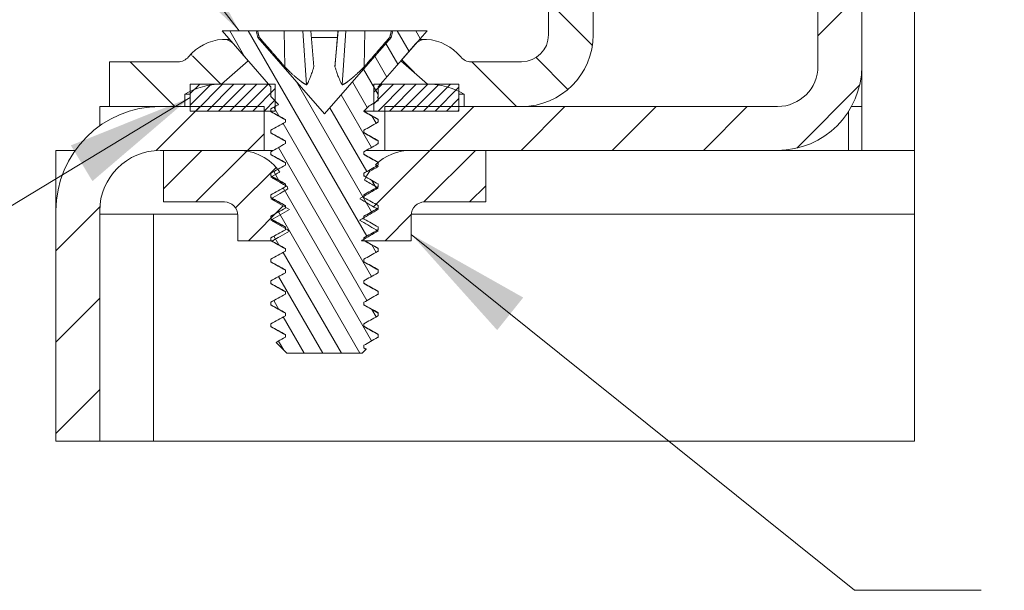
# Model space of a CAD drawing. Header units: inches. Extents: x 15 to 357, y 5 to 227.
# Tile 27 of 107: x 48 to 64, y 198 to 208. Entities that reach past the tile are written whole.
import ezdxf

# ---------------------------------------------------------------- set-up
doc = ezdxf.new("R2010")
doc.units = ezdxf.units.IN
doc.header["$LTSCALE"] = 22
doc.header["$MEASUREMENT"] = 0
doc.layers.get('0').update_dxf_attribs({"lineweight": 0})
for name, color, linetype, lineweight in [('Hatch (ANSI)', 7, 'Continuous', 5), ('Symbol (ANSI)', 7, 'Continuous', 5), ('Visible (ANSI)', 7, 'Continuous', 5), ('Visible Narrow (ANSI)', 7, 'Continuous', 5)]:
    doc.layers.add(name, color=color, linetype=linetype, lineweight=lineweight)
doc.styles.add('ROMANS', font='tahoma.ttf')
doc.dimstyles.new('Default (ANSI)$7', dxfattribs={"dimscale": 22, "dimtxt": 0.07, "dimasz": 0.098425, "dimexe": 0.125, "dimexo": 0.0625, "dimgap": 0.031496, "dimtad": 0, "dimtih": 1, "dimtoh": 1, "dimrnd": 1e-08, "dimzin": 0, "dimdsep": 46, "dimtxsty": 'ROMANS', "dimblk": 'Filled-1', "dimcen": 0.09, "dimdle": 0.393701, "dimclrd": 256, "dimclre": 256, "dimclrt": 256, "dimadec": 0, "dimazin": 0, "dimtfac": 0.928571, "dimtofl": 0, "dimtmove": 0, "dimatfit": 3, "dimfxl": 1, "dimtolj": 1, "dimtzin": 0, "dimlwd": -1, "dimlwe": -1, "dimarcsym": 0})

# ---------------------------------------------------------------- blocks, each defined once
blk = doc.blocks.new('Filled-1')
at = {"color": 0}
for p, q in [((0, 0), (-1, 0.1786)), ((-1, 0.1786), (-1, -0.1786)), ((-1, 0), (0, 0)), ((-1, -0.1786), (0, 0))]:
    blk.add_line(p, q, dxfattribs=at)
at = {"color": 0, "flags": 128}
blk.add_lwpolyline([(-1, -0.1786), (0, 0), (-1, 0.1786), (-1, -0.1786)], dxfattribs=at)
at = {"color": 0}
blk.add_solid([(-1, -0.1786), (0, 0), (-1, 0.1786), (-1, -0.1786)], dxfattribs=at)

msp = doc.modelspace()

# ---------------------------------------------------------------- hatches: boundary and pattern name
at = {"layer": 'Hatch (ANSI)'}
h = msp.add_hatch(dxfattribs=at)
h.set_pattern_fill('ANSI31', color=256, scale=8.8, style=0)
edge = h.paths.add_edge_path()
edge.add_ellipse((60.6284, 207.0268), major_axis=(0, -1.4355), ratio=1, start_angle=0, end_angle=90)
edge.add_line((62.0639, 207.0268), (62.0639, 211.7825))
edge.add_ellipse((60.6284, 211.7825), major_axis=(1.4355, 0), ratio=1, start_angle=0, end_angle=3.58117)
edge.add_ellipse((60.6284, 211.7825), major_axis=(1.4327, 0.0897), ratio=1, start_angle=0, end_angle=86.41883)
edge.add_line((60.6284, 213.218), (57.4806, 213.218))
edge.add_line((57.4806, 213.218), (57.4806, 212.6383))
edge.add_line((57.4806, 212.6383), (57.4806, 212.47))
edge.add_line((57.4806, 212.47), (57.6233, 212.47))
edge.add_line((57.6233, 212.47), (60.6284, 212.47))
edge.add_ellipse((60.6284, 211.7825), major_axis=(0, 0.6875), ratio=1, start_angle=270, end_angle=360, ccw=False)
edge.add_line((61.3159, 211.7825), (61.3159, 211.5137))
edge.add_line((61.3159, 211.5137), (61.3159, 207.0268))
edge.add_ellipse((60.6284, 207.0268), major_axis=(0.6875, 0), ratio=1, start_angle=270, end_angle=360, ccw=False)
edge.add_line((60.6284, 206.3393), (56.2596, 206.3393))
edge.add_line((56.2596, 206.3393), (55.2806, 206.3393))
edge.add_line((55.2806, 206.3393), (55.1889, 206.3393))
edge.add_line((55.1889, 206.3393), (53.9285, 206.3393))
edge.add_line((53.9285, 206.3393), (53.9285, 206.2623))
edge.add_line((53.9285, 206.2623), (53.9285, 205.5913))
edge.add_line((53.9285, 205.5913), (54.3763, 205.5913))
edge.add_line((54.3763, 205.5913), (55.6472, 205.5913))
edge.add_line((55.6472, 205.5913), (60.6284, 205.5913))
edge = h.paths.add_edge_path()
edge.add_line((49.0619, 200.6358), (48.3139, 200.6358))
edge.add_line((48.3139, 200.6358), (48.3139, 204.5601))
edge.add_ellipse((50.0931, 204.5601), major_axis=(0, 1.7792), ratio=1, start_angle=0, end_angle=90, ccw=False)
edge.add_line((50.0931, 206.3393), (50.5139, 206.3393))
edge.add_line((50.5139, 206.3393), (50.6056, 206.3393))
edge.add_line((50.6056, 206.3393), (51.866, 206.3393))
edge.add_line((51.866, 206.3393), (51.866, 206.2623))
edge.add_line((51.866, 206.2623), (51.866, 205.5913))
edge.add_line((51.866, 205.5913), (51.4181, 205.5913))
edge.add_line((51.4181, 205.5913), (50.1472, 205.5913))
edge.add_line((50.1472, 205.5913), (50.0931, 205.5913))
edge.add_ellipse((50.0931, 204.5601), major_axis=(-1.0312, 0), ratio=1, start_angle=270, end_angle=360)
edge.add_line((49.0619, 204.5601), (49.0619, 200.6358))
h = msp.add_hatch(dxfattribs=at)
h.set_pattern_fill('ANSI31', color=256, scale=6.6, angle=90.0002, style=0)
edge = h.paths.add_edge_path()
edge.add_ellipse((51.1384, 205.508), major_axis=(-0.6245, 1.0395), ratio=1, start_angle=355.06863, end_angle=360)
edge.add_line((50.5139, 206.5475), (50.5139, 206.3393))
edge.add_line((50.5139, 206.3393), (50.0931, 206.3393))
edge.add_line((50.0931, 206.3393), (49.2306, 206.3393))
edge.add_line((49.2306, 206.3393), (49.2306, 207.102))
edge.add_line((49.2306, 207.102), (50.3979, 207.102))
edge.add_ellipse((50.3979, 207.3311), major_axis=(0.1762, -0.1465), ratio=1, start_angle=309.74619, end_angle=360)
edge.add_ellipse((51.2157, 206.6511), major_axis=(-0.0608, 0.8322), ratio=1, start_angle=0, end_angle=46.07282, ccw=False)
edge.add_ellipse((51.1716, 207.2547), major_axis=(0.173, 0.1503), ratio=1, start_angle=0, end_angle=53.18099, ccw=False)
edge.add_line((51.3445, 207.4051), (51.5947, 207.1173))
edge.add_line((51.5947, 207.1173), (51.1384, 206.7206))
edge.add_ellipse((51.1384, 205.508), major_axis=(-0.5329, 1.0893), ratio=1, start_angle=333.93333, end_angle=360)
edge = h.paths.add_edge_path()
edge.add_line((57.4806, 210.2351), (56.7179, 210.2351))
edge.add_line((56.7179, 210.2351), (56.7179, 207.5603))
edge.add_ellipse((56.2596, 207.5603), major_axis=(0.4583, 0), ratio=1, start_angle=270, end_angle=360, ccw=False)
edge.add_line((56.2596, 207.102), (55.3965, 207.102))
edge.add_ellipse((55.3965, 207.3311), major_axis=(0, -0.2292), ratio=1, start_angle=309.74619, end_angle=360, ccw=False)
edge.add_ellipse((54.5787, 206.6511), major_axis=(0.6416, 0.5335), ratio=1, start_angle=0, end_angle=46.07282)
edge.add_ellipse((54.6229, 207.2547), major_axis=(0.0167, 0.2286), ratio=1, start_angle=0, end_angle=53.18099)
edge.add_line((54.4499, 207.4051), (54.1997, 207.1173))
edge.add_line((54.1997, 207.1173), (54.656, 206.7206))
edge.add_ellipse((54.656, 205.508), major_axis=(0, 1.2126), ratio=1, start_angle=333.93333, end_angle=360, ccw=False)
edge.add_ellipse((54.656, 205.508), major_axis=(0.5329, 1.0893), ratio=1, start_angle=355.06863, end_angle=360, ccw=False)
edge.add_line((55.2806, 206.5475), (55.2806, 206.3393))
edge.add_line((55.2806, 206.3393), (56.2596, 206.3393))
edge.add_ellipse((56.2596, 207.5603), major_axis=(0, -1.221), ratio=1, start_angle=0, end_angle=90)
edge.add_line((57.4806, 207.5603), (57.4806, 210.2351))
h = msp.add_hatch(dxfattribs=at)
h.set_pattern_fill('ANSI31', color=256, scale=2.2, angle=75.0002, style=0)
h.paths.add_polyline_path([(51.9806, 202.6349), (51.9806, 202.5891), (52.2286, 202.4516), (52.2286, 202.4058), (52.0691, 202.3174), (52.2556, 202.1309), (53.5389, 202.1309), (53.6074, 202.1994), (53.5658, 202.2224), (53.5658, 202.2683), (53.8135, 202.4056), (53.8139, 202.4059), (53.8139, 202.4516), (53.5658, 202.5891), (53.5658, 202.6349), (53.8139, 202.7724), (53.8139, 202.8183), (53.5658, 202.9558), (53.5658, 203.0016), (53.8139, 203.1391), (53.8139, 203.1849), (53.5658, 203.3224), (53.5658, 203.3683), (53.8139, 203.5058), (53.8139, 203.5516), (53.5658, 203.6891), (53.5658, 203.7349), (53.8139, 203.8724), (53.8139, 203.9183), (53.5739, 204.0513), (53.5658, 204.0558), (53.5658, 204.0731), (53.5658, 204.1016), (53.7937, 204.2279), (53.8139, 204.2391), (53.8139, 204.2849), (53.5658, 204.4224), (53.5658, 204.4398), (53.5658, 204.4683), (53.7937, 204.5946), (53.8139, 204.6058), (53.8139, 204.6516), (53.5658, 204.7891), (53.5658, 204.8064), (53.5658, 204.8349), (53.7937, 204.9613), (53.8139, 204.9724), (53.8139, 205.0183), (53.6046, 205.1343), (53.5658, 205.1558), (53.5658, 205.2016), (53.7937, 205.3279), (53.8139, 205.3391), (53.8139, 205.3849), (53.8116, 205.3862), (53.5658, 205.5224), (53.5658, 205.5683), (53.8139, 205.7058), (53.8139, 205.7516), (53.5658, 205.8891), (53.5658, 205.9349), (53.8139, 206.0724), (53.8139, 206.1183), (53.5658, 206.2558), (53.5658, 206.2609), (53.6572, 206.3522), (53.7406, 206.3985), (53.8139, 206.4391), (53.8139, 206.4849), (53.7984, 206.4935), (53.8139, 206.5089), (53.8139, 206.6734), (53.8549, 206.7206), (54.1997, 207.1173), (54.4499, 207.4051), (54.6462, 207.6309), (54.0632, 207.6309), (54.0329, 207.5178), (52.8972, 206.2114), (51.7615, 207.5178), (51.7312, 207.6309), (51.1482, 207.6309), (51.3445, 207.4051), (51.5947, 207.1173), (51.9395, 206.7206), (51.9806, 206.6734), (51.9806, 206.5089), (52.0539, 206.4356), (52.114, 206.3755), (52.0539, 206.3422), (51.9806, 206.3016), (51.9806, 206.2623), (51.9806, 206.2558), (52.2286, 206.1183), (52.2286, 206.0724), (51.9806, 205.9349), (51.9806, 205.8891), (52.2286, 205.7516), (52.2286, 205.7058), (51.9806, 205.5683), (51.9806, 205.5224), (52.2286, 205.3849), (52.2286, 205.3391), (52.0999, 205.2677), (51.9806, 205.2016), (51.9806, 205.1558), (52.0007, 205.1446), (52.2286, 205.0183), (52.2286, 204.9898), (52.2286, 204.9724), (51.9806, 204.8349), (51.9806, 204.7891), (52.0007, 204.7779), (52.2286, 204.6516), (52.2286, 204.6231), (52.2286, 204.6058), (51.9806, 204.4683), (51.9806, 204.4224), (52.0007, 204.4113), (52.2286, 204.2849), (52.2286, 204.2564), (52.2286, 204.2391), (51.9806, 204.1016), (51.9806, 204.0558), (51.9886, 204.0513), (52.2286, 203.9183), (52.2286, 203.8724), (51.9806, 203.7349), (51.9806, 203.6891), (52.2286, 203.5516), (52.2286, 203.5058), (51.9806, 203.3683), (51.9806, 203.3224), (52.2286, 203.1849), (52.2286, 203.1391), (51.9806, 203.0016), (51.9806, 202.9558), (52.2286, 202.8183), (52.2286, 202.7724)])
h = msp.add_hatch(dxfattribs=at)
h.set_pattern_fill('ANSI31', color=256, scale=1.1, style=0)
h.paths.add_polyline_path([(52.0539, 206.2623), (52.0539, 206.3422), (52.0539, 206.4356), (52.0539, 206.7206), (51.9395, 206.7206), (51.1384, 206.7206), (50.6056, 206.7206), (50.6056, 206.5973), (50.6056, 206.3393), (50.6056, 206.2623), (51.866, 206.2623), (51.9806, 206.2623)])
h.paths.add_polyline_path([(53.7406, 206.7206), (53.7406, 206.3985), (53.7406, 206.2623), (53.9285, 206.2623), (55.1889, 206.2623), (55.1889, 206.3393), (55.1889, 206.5973), (55.1889, 206.7206), (54.656, 206.7206), (53.8549, 206.7206)])
h = msp.add_hatch(dxfattribs=at)
h.set_pattern_fill('ANSI31', color=256, scale=4.4, style=0)
edge = h.paths.add_edge_path()
edge.add_line((53.7652, 205.3444), (53.7937, 205.3279))
edge.add_line((53.7937, 205.3279), (53.8139, 205.3163))
edge.add_line((53.8139, 205.3163), (53.6662, 205.2311))
edge.add_ellipse((54.3763, 204.7113), major_axis=(-0.7101, 0.5198), ratio=1, start_angle=0, end_angle=7.47568)
edge.add_ellipse((54.3763, 204.7113), major_axis=(-0.7717, 0.4229), ratio=1, start_angle=0, end_angle=3.60358)
edge.add_line((53.5796, 205.0849), (53.7937, 204.9613))
edge.add_line((53.7937, 204.9613), (53.8139, 204.9496))
edge.add_line((53.8139, 204.9496), (53.5658, 204.8064))
edge.add_line((53.5658, 204.8064), (53.4981, 204.7673))
edge.add_ellipse((54.3763, 204.7113), major_axis=(-0.8782, 0.056), ratio=1, start_angle=0, end_angle=0.12981)
edge.add_line((53.498, 204.7653), (53.7937, 204.5946))
edge.add_line((53.7937, 204.5946), (53.8139, 204.583))
edge.add_line((53.8139, 204.583), (53.5658, 204.4398))
edge.add_line((53.5658, 204.4398), (53.4963, 204.3996))
edge.add_line((53.4963, 204.3996), (53.7937, 204.2279))
edge.add_line((53.7937, 204.2279), (53.8139, 204.2163))
edge.add_line((53.8139, 204.2163), (53.5658, 204.0731))
edge.add_line((53.5658, 204.0731), (53.5281, 204.0513))
edge.add_line((53.5281, 204.0513), (53.5739, 204.0513))
edge.add_line((53.5739, 204.0513), (54.3763, 204.0513))
edge.add_line((54.3763, 204.0513), (54.3763, 204.4821))
edge.add_ellipse((54.6055, 204.4821), major_axis=(-0.2292, 0), ratio=1, start_angle=270, end_angle=360, ccw=False)
edge.add_line((54.6055, 204.7113), (55.6472, 204.7113))
edge.add_line((55.6472, 204.7113), (55.6472, 205.5913))
edge.add_line((55.6472, 205.5913), (54.3763, 205.5913))
edge.add_ellipse((54.3763, 204.7113), major_axis=(0, 0.88), ratio=1, start_angle=0, end_angle=39.92189)
edge.add_ellipse((54.3763, 204.7113), major_axis=(-0.5647, 0.6749), ratio=1, start_angle=0, end_angle=4.06755)
edge = h.paths.add_edge_path()
edge.add_line((51.9806, 205.133), (52.0007, 205.1446))
edge.add_line((52.0007, 205.1446), (52.1348, 205.222))
edge.add_ellipse((51.4181, 204.7113), major_axis=(0.7167, 0.5107), ratio=1, start_angle=0, end_angle=3.74607)
edge.add_ellipse((51.4181, 204.7113), major_axis=(0.6818, 0.5564), ratio=1, start_angle=0, end_angle=50.78003)
edge.add_line((51.4181, 205.5913), (50.1472, 205.5913))
edge.add_line((50.1472, 205.5913), (50.1472, 204.7113))
edge.add_line((50.1472, 204.7113), (51.1889, 204.7113))
edge.add_ellipse((51.1889, 204.4821), major_axis=(0, 0.2292), ratio=1, start_angle=270, end_angle=360, ccw=False)
edge.add_line((51.4181, 204.4821), (51.4181, 204.0513))
edge.add_line((51.4181, 204.0513), (51.9886, 204.0513))
edge.add_line((51.9886, 204.0513), (52.0123, 204.0513))
edge.add_line((52.0123, 204.0513), (52.2981, 204.2163))
edge.add_line((52.2981, 204.2163), (52.2286, 204.2564))
edge.add_line((52.2286, 204.2564), (51.9806, 204.3996))
edge.add_line((51.9806, 204.3996), (52.0007, 204.4113))
edge.add_line((52.0007, 204.4113), (52.2981, 204.583))
edge.add_line((52.2981, 204.583), (52.2286, 204.6231))
edge.add_line((52.2286, 204.6231), (51.9806, 204.7663))
edge.add_line((51.9806, 204.7663), (52.0007, 204.7779))
edge.add_line((52.0007, 204.7779), (52.2697, 204.9332))
edge.add_ellipse((51.4181, 204.7113), major_axis=(0.8516, 0.2219), ratio=1, start_angle=0, end_angle=2.66286)
edge.add_line((52.2584, 204.9725), (52.2286, 204.9898))
edge.add_line((52.2286, 204.9898), (51.9806, 205.133))

# ---------------------------------------------------------------- linework, layer by layer
at = {"layer": 'Visible (ANSI)'}
for p, q in [((61.3159, 211.7825), (61.3159, 207.0268)), ((62.0639, 207.0268), (62.0639, 211.7825)), ((56.7179, 210.2351), (56.7179, 207.5603)), ((57.4806, 207.5603), (57.4806, 210.2351)), ((51.7312, 207.6309), (51.1482, 207.6309)), ((51.1482, 207.6309), (51.9806, 206.6734)), ((51.276, 207.4839), (51.1716, 207.4839)), ((51.7615, 207.5178), (51.7312, 207.6309)), ((51.7541, 207.6309), (51.7312, 207.6309)), ((52.2087, 207.6309), (51.7541, 207.6309)), ((52.8972, 206.2114), (51.7615, 207.5178)), ((51.7615, 207.5178), (51.783, 207.5178)), ((52.5297, 207.6309), (52.2087, 207.6309)), ((52.2195, 207.0172), (52.2087, 207.6309)), ((52.6619, 207.6309), (52.5297, 207.6309)), ((52.5918, 206.7067), (52.5297, 207.6309)), ((53.1269, 207.6309), (52.6619, 207.6309)), ((52.7156, 207.0172), (52.6619, 207.6309)), ((52.6718, 207.5178), (53.1171, 207.5178)), ((54.0329, 207.5178), (52.8972, 206.2114)), ((53.0747, 207.0172), (53.1283, 207.6309)), ((53.1283, 207.6309), (53.1269, 207.6309)), ((53.2625, 207.6309), (53.1283, 207.6309)), ((53.2008, 206.7067), (53.2625, 207.6309)), ((53.5843, 207.6309), (53.2625, 207.6309)), ((53.5738, 207.0172), (53.5843, 207.6309)), ((54.0389, 207.6309), (53.5843, 207.6309)), ((53.8139, 206.6734), (54.6462, 207.6309)), ((54.0101, 207.5178), (54.0329, 207.5178)), ((54.0632, 207.6309), (54.0329, 207.5178)), ((54.0632, 207.6309), (54.0389, 207.6309)), ((54.6462, 207.6309), (54.0632, 207.6309)), ((54.6229, 207.4839), (54.5184, 207.4839)), ((51.5947, 207.1173), (51.3445, 207.4051)), ((54.4499, 207.4051), (54.1997, 207.1173)), ((50.3979, 207.102), (49.2306, 207.102)), ((49.2306, 207.102), (49.2306, 206.3393)), ((51.1384, 206.7206), (51.5947, 207.1173)), ((54.1997, 207.1173), (54.656, 206.7206)), ((56.2596, 207.102), (55.3965, 207.102)), ((62.0639, 207.0268), (62.0639, 205.5913)), ((52.0539, 206.7206), (50.6056, 206.7206)), ((50.6056, 206.7206), (50.6056, 206.2623)), ((51.9806, 206.6734), (51.9806, 206.5089)), ((52.0539, 206.2623), (52.0539, 206.7206)), ((53.7406, 206.7206), (53.7406, 206.2623)), ((55.1889, 206.7206), (53.7406, 206.7206)), ((53.8139, 206.5089), (53.8139, 206.6734)), ((55.1889, 206.2623), (55.1889, 206.7206)), ((50.5139, 206.3393), (50.5139, 206.5475)), ((50.6056, 206.5475), (50.5139, 206.5475)), ((51.9806, 206.5089), (52.114, 206.3755)), ((53.7984, 206.4935), (53.8139, 206.5089)), ((53.8139, 206.4391), (53.8139, 206.4849)), ((55.2806, 206.5475), (55.1889, 206.5475)), ((55.2806, 206.5475), (55.2806, 206.3393)), ((49.0619, 206.3393), (49.2306, 206.3393)), ((49.0619, 206.3393), (49.0619, 206.01)), ((49.2306, 206.3393), (50.5139, 206.3393)), ((51.866, 206.3393), (50.0931, 206.3393)), ((51.866, 205.5913), (51.866, 206.3393)), ((53.5658, 206.2609), (53.6572, 206.3522)), ((60.6284, 206.3393), (53.9285, 206.3393)), ((53.9285, 206.3393), (53.9285, 205.5913)), ((55.2806, 206.3393), (56.2596, 206.3393)), ((61.8885, 206.3393), (62.0639, 206.3393)), ((50.6056, 206.2623), (52.0539, 206.2623)), ((51.9806, 206.3016), (51.9806, 206.2558)), ((53.5658, 206.2558), (53.5658, 206.2609)), ((53.7406, 206.2623), (53.5673, 206.2623)), ((53.7406, 206.2623), (55.1889, 206.2623)), ((61.8347, 206.2487), (61.8347, 205.5913)), ((52.2286, 206.1183), (52.2286, 206.0724)), ((53.8139, 206.0724), (53.8139, 206.1183)), ((51.9806, 205.9349), (51.9806, 205.8891)), ((53.5658, 205.8891), (53.5658, 205.9349)), ((52.2286, 205.7516), (52.2286, 205.7058)), ((53.8139, 205.7058), (53.8139, 205.7516)), ((48.3139, 204.5601), (48.3139, 205.5913)), ((48.3139, 205.5913), (48.6432, 205.5913)), ((50.0931, 205.5913), (51.866, 205.5913)), ((51.4181, 205.5913), (50.1472, 205.5913)), ((50.1472, 205.5913), (50.1472, 204.7113)), ((52.0221, 205.5913), (51.866, 205.5913)), ((51.9806, 205.5683), (51.9806, 205.5224)), ((53.5658, 205.5224), (53.5658, 205.5683)), ((53.9285, 205.5913), (53.6074, 205.5913)), ((53.9285, 205.5913), (60.6284, 205.5913)), ((55.6472, 205.5913), (54.3763, 205.5913)), ((55.6472, 204.7113), (55.6472, 205.5913)), ((60.6284, 205.5913), (61.8347, 205.5913)), ((62.0639, 205.5913), (61.8347, 205.5913)), ((62.9659, 205.5913), (62.0639, 205.5913)), ((52.2286, 205.3849), (52.2286, 205.3391)), ((53.8139, 205.3391), (53.8139, 205.3849)), ((51.9806, 205.2016), (51.9806, 205.1558)), ((53.5658, 205.1558), (53.5658, 205.2016)), ((52.2286, 205.0183), (52.2286, 204.9724)), ((53.8139, 204.9724), (53.8139, 205.0183)), ((51.9806, 204.8349), (51.9806, 204.7891)), ((53.5658, 204.7891), (53.5658, 204.8349)), ((50.1472, 204.7113), (51.1889, 204.7113)), ((52.2286, 204.6516), (52.2286, 204.6058)), ((53.8139, 204.6058), (53.8139, 204.6516)), ((54.6055, 204.7113), (55.6472, 204.7113)), ((48.3139, 204.5601), (48.3139, 200.6358)), ((49.0619, 200.6358), (49.0619, 204.5601)), ((49.9786, 204.506), (49.0619, 204.506)), ((49.9786, 204.506), (49.9786, 200.6358)), ((50.2077, 204.506), (49.9786, 204.506)), ((50.2077, 204.506), (51.4169, 204.506)), ((51.4181, 204.4821), (51.4181, 204.0513)), ((51.9806, 204.4683), (51.9806, 204.4224)), ((53.5658, 204.4224), (53.5658, 204.4683)), ((54.3763, 204.0513), (54.3763, 204.4821)), ((54.3776, 204.506), (62.9659, 204.506)), ((52.2286, 204.2849), (52.2286, 204.2391)), ((53.8139, 204.2391), (53.8139, 204.2849)), ((51.4181, 204.0513), (52.0123, 204.0513)), ((51.9806, 204.1016), (51.9806, 204.0558)), ((53.5281, 204.0513), (54.3763, 204.0513)), ((53.5658, 204.0558), (53.5658, 204.1016)), ((52.2286, 203.9183), (52.2286, 203.8724)), ((53.8139, 203.8724), (53.8139, 203.9183)), ((51.9806, 203.7349), (51.9806, 203.6891)), ((53.5658, 203.6891), (53.5658, 203.7349)), ((52.2286, 203.5516), (52.2286, 203.5058)), ((53.8139, 203.5058), (53.8139, 203.5516)), ((51.9806, 203.3683), (51.9806, 203.3224)), ((53.5658, 203.3224), (53.5658, 203.3683)), ((52.2286, 203.1849), (52.2286, 203.1391)), ((53.8139, 203.1391), (53.8139, 203.1849)), ((51.9806, 203.0016), (51.9806, 202.9558)), ((53.5658, 202.9558), (53.5658, 203.0016)), ((52.2286, 202.8183), (52.2286, 202.7724)), ((53.8139, 202.7724), (53.8139, 202.8183)), ((51.9806, 202.6349), (51.9806, 202.5891)), ((53.5658, 202.5891), (53.5658, 202.6349)), ((52.2286, 202.4516), (52.2286, 202.4058)), ((53.8139, 202.4059), (53.8139, 202.4516)), ((52.0691, 202.3174), (52.2556, 202.1309)), ((53.8135, 202.4056), (53.8139, 202.4059)), ((52.2556, 202.1309), (53.5389, 202.1309)), ((53.5389, 202.1309), (53.6074, 202.1994)), ((53.5658, 202.2224), (53.5658, 202.2683))]:
    msp.add_line(p, q, dxfattribs=at)
for centre, radius, start, end in [((51.1716, 207.2547), 0.2292, 41, 94.18099), ((54.6229, 207.2547), 0.2292, 85.81901, 139), ((56.2596, 207.5603), 0.4583, 270, 0), ((56.2596, 207.5603), 1.221, 270, 0), ((51.2157, 206.6511), 0.8345, 94.18099, 140.25381), ((54.5787, 206.6511), 0.8345, 39.74619, 85.81901), ((50.3979, 207.3311), 0.2292, 270, 320.25381), ((55.3965, 207.3311), 0.2292, 219.74619, 270), ((60.6284, 207.0268), 1.4355, 270, 0), ((60.6284, 207.0268), 0.6875, 270, 0), ((51.1384, 205.508), 1.2126, 90, 120.99804), ((54.656, 205.508), 1.2126, 59.00196, 90), ((50.0931, 204.5601), 1.7792, 90, 180), ((50.0931, 204.5601), 1.0312, 90, 180), ((51.4181, 204.7113), 0.88, 35.47391, 90), ((54.3763, 204.7113), 0.88, 90, 133.98945), ((54.3763, 204.7113), 0.88, 143.79846, 154.87772), ((51.4181, 204.7113), 0.88, 14.60622, 17.26908), ((51.1889, 204.4821), 0.2292, 0, 90), ((54.3763, 204.7113), 0.88, 176.34942, 176.47923), ((54.6055, 204.4821), 0.2292, 90, 180)]:
    msp.add_arc(centre, radius, start, end, dxfattribs=at)
for points, weights in [([(51.783, 207.5178), (51.7687, 207.5737), (51.7541, 207.6309)], [1.0043346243, 1.00398196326, 1.00346762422]), ([(51.783, 207.5178), (52.0536, 207.2065), (52.2195, 207.0172)], [1.28288908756, 1.64296525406, 1.9811010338]), ([(53.1171, 207.5178), (53.0907, 207.2065), (53.0747, 207.0172)], [1.28288908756, 1.64296525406, 1.9811010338]), ([(53.1171, 207.5178), (53.122, 207.5737), (53.1269, 207.6309)], [1.0043346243, 1.00398196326, 1.00346762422]), ([(53.5738, 207.0172), (53.7396, 207.2065), (54.0101, 207.5178)], [1.9811010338, 1.64296525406, 1.28288908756]), ([(54.0101, 207.5178), (54.0243, 207.5737), (54.0389, 207.6309)], [1.00433462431, 1.00398196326, 1.00346762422]), ([(52.2195, 207.0172), (52.4546, 206.7776), (52.5918, 206.7067)], [1.76712838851, 2.21920621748, 2.40094341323]), ([(52.5918, 206.7067), (52.6416, 206.7776), (52.7156, 207.0172)], [2.40094341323, 2.21920621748, 1.76712838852]), ([(53.0747, 207.0172), (53.1502, 206.7776), (53.2008, 206.7067)], [1.76712838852, 2.21920621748, 2.40094341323]), ([(53.2008, 206.7067), (53.3382, 206.7776), (53.5738, 207.0172)], [2.40094341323, 2.21920621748, 1.76712838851])]:
    msp.add_rational_spline(points, weights, degree=2, dxfattribs=at)
for points in [[(53.8139, 206.4849), (53.8087, 206.4878), (53.8036, 206.4906), (53.7984, 206.4935)], [(51.987, 206.2494), (51.9828, 206.2516), (51.9806, 206.2537), (51.9806, 206.2558)], [(52.2286, 206.1139), (52.1479, 206.1592), (52.0672, 206.2043), (51.9864, 206.2494)], [(53.5658, 206.2601), (53.6465, 206.2148), (53.7273, 206.1697), (53.8081, 206.1246)], [(51.987, 205.8827), (51.9828, 205.8849), (51.9806, 205.887), (51.9806, 205.8891)], [(52.2286, 205.7473), (52.1479, 205.7925), (52.0672, 205.8376), (51.9864, 205.8827)], [(53.5658, 205.8934), (53.6465, 205.8482), (53.7273, 205.803), (53.8081, 205.758)], [(51.987, 205.516), (51.9828, 205.5182), (51.9806, 205.5204), (51.9806, 205.5224)], [(52.2286, 205.3806), (52.1479, 205.4259), (52.0672, 205.471), (51.9864, 205.516)], [(53.5658, 205.5267), (53.6465, 205.4815), (53.7273, 205.4364), (53.8081, 205.3913)], [(53.8139, 205.3163), (53.7647, 205.2879), (53.7155, 205.2595), (53.6662, 205.2311)], [(53.8123, 205.3881), (53.8112, 205.3891), (53.8096, 205.3902), (53.8075, 205.3913)], [(51.9806, 205.133), (52.032, 205.1626), (52.0834, 205.1923), (52.1348, 205.222)], [(52.2286, 205.0139), (52.1547, 205.0554), (52.0808, 205.0967), (52.0069, 205.138)], [(53.5658, 205.1601), (53.5774, 205.1536), (53.589, 205.1471), (53.6006, 205.1406)], [(53.6662, 205.2311), (53.6721, 205.2391), (53.671, 205.2472), (53.6631, 205.2555)], [(52.0041, 205.12), (52.0177, 205.1162), (52.0372, 205.1124), (52.0618, 205.1086)], [(52.0041, 204.7534), (52.0177, 204.7496), (52.0372, 204.7457), (52.0618, 204.7419)], [(52.2286, 204.6473), (52.1547, 204.6887), (52.0808, 204.73), (52.0069, 204.7713)], [(52.0041, 204.3867), (52.0177, 204.3829), (52.0372, 204.3791), (52.0618, 204.3752)], [(52.2286, 204.2806), (52.1547, 204.322), (52.0808, 204.3634), (52.0069, 204.4046)], [(51.987, 204.0494), (51.9858, 204.05), (51.9847, 204.0507), (51.9838, 204.0513)], [(52.2286, 203.9139), (52.1479, 203.9592), (52.0672, 204.0043), (51.9864, 204.0494)], [(53.5815, 204.0513), (53.657, 204.009), (53.7325, 203.9668), (53.8081, 203.9246)], [(51.987, 203.6827), (51.9828, 203.6849), (51.9806, 203.687), (51.9806, 203.6891)], [(52.2286, 203.5473), (52.1479, 203.5925), (52.0672, 203.6376), (51.9864, 203.6827)], [(53.5658, 203.6934), (53.6465, 203.6482), (53.7273, 203.603), (53.8081, 203.558)], [(51.987, 203.316), (51.9828, 203.3182), (51.9806, 203.3204), (51.9806, 203.3224)], [(52.2286, 203.1806), (52.1479, 203.2259), (52.0672, 203.271), (51.9864, 203.316)], [(53.5658, 203.3267), (53.6465, 203.2815), (53.7273, 203.2364), (53.8081, 203.1913)], [(51.987, 202.9494), (51.9828, 202.9516), (51.9806, 202.9537), (51.9806, 202.9558)], [(52.2286, 202.8139), (52.1479, 202.8592), (52.0672, 202.9043), (51.9864, 202.9494)], [(53.5658, 202.9601), (53.6465, 202.9148), (53.7273, 202.8697), (53.8081, 202.8246)], [(51.987, 202.5827), (51.9828, 202.5849), (51.9806, 202.587), (51.9806, 202.5891)], [(52.2286, 202.4473), (52.1479, 202.4925), (52.0672, 202.5376), (51.9864, 202.5827)], [(53.5658, 202.5934), (53.6465, 202.5482), (53.7273, 202.503), (53.8081, 202.458)], [(53.5658, 202.2267), (53.5789, 202.2194), (53.592, 202.2121), (53.6051, 202.2047)], [(53.6051, 202.2047), (53.6083, 202.203), (53.6091, 202.2012), (53.6074, 202.1994)]]:
    msp.add_open_spline(points, degree=3, dxfattribs=at)
for points, knots in [([(52.114, 206.3755), (52.1108, 206.3738), (52.1077, 206.3721), (52.0632, 206.3474), (52.0219, 206.3245), (51.9806, 206.3016)], [-0.05282635, -0.05282635, -0.05282635, -0.05282635, -0.049118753, -0.049118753, 0, 0, 0, 0]), ([(53.6572, 206.3522), (53.6645, 206.3563), (53.6718, 206.3603), (53.7204, 206.3873), (53.7618, 206.4102), (53.8067, 206.4351), (53.8103, 206.4371), (53.8139, 206.4391)], [-0.062053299, -0.062053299, -0.062053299, -0.062053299, -0.053391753, -0.053391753, -0.004274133, -0.004274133, -0.000000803, -0.000000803, -0.000000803, -0.000000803]), ([(51.9806, 206.2558), (52.0219, 206.2329), (52.0632, 206.2099), (52.1459, 206.1641), (52.1873, 206.1412), (52.2286, 206.1183)], [-0.098234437, -0.098234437, -0.098234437, -0.098234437, -0.04911762, -0.04911762, 0, 0, 0, 0]), ([(53.8139, 206.1183), (53.7759, 206.1393), (53.738, 206.1604), (53.6586, 206.2043), (53.6173, 206.2272), (53.5726, 206.252), (53.5692, 206.2539), (53.5658, 206.2558)], [-0.098237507, -0.098237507, -0.098237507, -0.098237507, -0.053131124, -0.053131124, -0.004012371, -0.004012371, -0.00000307, -0.00000307, -0.00000307, -0.00000307]), ([(52.2286, 206.0724), (52.1873, 206.0495), (52.1459, 206.0266), (52.0632, 205.9808), (52.0219, 205.9579), (51.9806, 205.9349)], [-0.098234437, -0.098234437, -0.098234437, -0.098234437, -0.049118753, -0.049118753, 0, 0, 0, 0]), ([(53.5658, 205.9349), (53.6036, 205.9559), (53.6413, 205.9768), (53.7204, 206.0206), (53.7618, 206.0435), (53.8067, 206.0684), (53.8103, 206.0704), (53.8139, 206.0724)], [-0.09823524, -0.09823524, -0.09823524, -0.09823524, -0.053391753, -0.053391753, -0.004274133, -0.004274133, -0.000000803, -0.000000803, -0.000000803, -0.000000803]), ([(53.8139, 206.1183), (53.8139, 206.1183), (53.8139, 206.1184), (53.8139, 206.1184), (53.8138, 206.1204), (53.8116, 206.1225), (53.8075, 206.1246)], [0.8333000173, 0.8333000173, 0.8333000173, 0.8333000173, 0.8333333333, 0.8333333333, 0.8333333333, 0.8345152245, 0.8345152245, 0.8345152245, 0.8345152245]), ([(51.9806, 205.8891), (52.0219, 205.8662), (52.0632, 205.8433), (52.1459, 205.7974), (52.1873, 205.7745), (52.2286, 205.7516)], [-0.098234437, -0.098234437, -0.098234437, -0.098234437, -0.04911762, -0.04911762, 0, 0, 0, 0]), ([(53.8139, 205.7516), (53.7759, 205.7726), (53.738, 205.7937), (53.6586, 205.8377), (53.6173, 205.8606), (53.5726, 205.8854), (53.5692, 205.8872), (53.5658, 205.8891)], [-0.098237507, -0.098237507, -0.098237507, -0.098237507, -0.053131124, -0.053131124, -0.004012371, -0.004012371, -0.00000307, -0.00000307, -0.00000307, -0.00000307]), ([(52.2286, 205.7058), (52.1873, 205.6829), (52.1459, 205.6599), (52.0632, 205.6141), (52.0219, 205.5912), (51.9806, 205.5683)], [-0.098234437, -0.098234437, -0.098234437, -0.098234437, -0.049118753, -0.049118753, 0, 0, 0, 0]), ([(53.5658, 205.5683), (53.6036, 205.5892), (53.6413, 205.6101), (53.7204, 205.654), (53.7618, 205.6769), (53.8067, 205.7018), (53.8103, 205.7038), (53.8139, 205.7058)], [-0.09823524, -0.09823524, -0.09823524, -0.09823524, -0.053391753, -0.053391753, -0.004274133, -0.004274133, -0.000000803, -0.000000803, -0.000000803, -0.000000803]), ([(53.8139, 205.7516), (53.8139, 205.7517), (53.8139, 205.7517), (53.8139, 205.7518), (53.8138, 205.7538), (53.8116, 205.7558), (53.8075, 205.758)], [0.7666333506, 0.7666333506, 0.7666333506, 0.7666333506, 0.7666666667, 0.7666666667, 0.7666666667, 0.7678485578, 0.7678485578, 0.7678485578, 0.7678485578]), ([(51.9806, 205.5224), (52.0219, 205.4995), (52.0632, 205.4766), (52.1459, 205.4308), (52.1873, 205.4079), (52.2286, 205.3849)], [-0.098234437, -0.098234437, -0.098234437, -0.098234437, -0.04911762, -0.04911762, 0, 0, 0, 0]), ([(53.8139, 205.3849), (53.7759, 205.406), (53.738, 205.427), (53.6586, 205.471), (53.6173, 205.4939), (53.5726, 205.5187), (53.5692, 205.5206), (53.5658, 205.5224)], [-0.098237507, -0.098237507, -0.098237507, -0.098237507, -0.053131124, -0.053131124, -0.004012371, -0.004012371, -0.00000307, -0.00000307, -0.00000307, -0.00000307]), ([(52.2286, 205.3391), (52.1873, 205.3162), (52.1459, 205.2933), (52.0632, 205.2474), (52.0219, 205.2245), (51.9806, 205.2016)], [-0.098234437, -0.098234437, -0.098234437, -0.098234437, -0.049118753, -0.049118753, 0, 0, 0, 0]), ([(53.5658, 205.2016), (53.6036, 205.2225), (53.6413, 205.2434), (53.7204, 205.2873), (53.7618, 205.3102), (53.8067, 205.3351), (53.8103, 205.3371), (53.8139, 205.3391)], [-0.09823524, -0.09823524, -0.09823524, -0.09823524, -0.053391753, -0.053391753, -0.004274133, -0.004274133, -0.000000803, -0.000000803, -0.000000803, -0.000000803]), ([(53.7652, 205.3444), (53.7686, 205.3424), (53.7721, 205.3404), (53.7884, 205.331), (53.8011, 205.3237), (53.8139, 205.3163)], [-0.019487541, -0.019487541, -0.019487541, -0.019487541, -0.015316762, -0.015316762, 0, 0, 0, 0]), ([(51.9806, 205.1558), (52.0219, 205.1329), (52.0632, 205.1099), (52.1459, 205.0641), (52.1873, 205.0412), (52.2286, 205.0183)], [-0.098234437, -0.098234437, -0.098234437, -0.098234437, -0.04911762, -0.04911762, 0, 0, 0, 0]), ([(52.2584, 204.9725), (52.2187, 204.9955), (52.179, 205.0184), (52.0864, 205.0719), (52.0335, 205.1024), (51.9806, 205.133)], [-0.11113437, -0.11113437, -0.11113437, -0.11113437, -0.0635, -0.0635, 0, 0, 0, 0]), ([(53.8139, 205.0183), (53.7759, 205.0393), (53.738, 205.0604), (53.6586, 205.1043), (53.6173, 205.1272), (53.5726, 205.152), (53.5692, 205.1539), (53.5658, 205.1558)], [-0.098237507, -0.098237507, -0.098237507, -0.098237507, -0.053131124, -0.053131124, -0.004012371, -0.004012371, -0.00000307, -0.00000307, -0.00000307, -0.00000307]), ([(52.2286, 204.9724), (52.1873, 204.9495), (52.1459, 204.9266), (52.0632, 204.8808), (52.0219, 204.8579), (51.9806, 204.8349)], [-0.098234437, -0.098234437, -0.098234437, -0.098234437, -0.049118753, -0.049118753, 0, 0, 0, 0]), ([(53.5658, 204.8349), (53.6036, 204.8559), (53.6413, 204.8768), (53.7204, 204.9206), (53.7618, 204.9435), (53.8067, 204.9684), (53.8103, 204.9704), (53.8139, 204.9724)], [-0.09823524, -0.09823524, -0.09823524, -0.09823524, -0.053391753, -0.053391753, -0.004274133, -0.004274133, -0.000000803, -0.000000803, -0.000000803, -0.000000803]), ([(53.5796, 205.0849), (53.6449, 205.0472), (53.7103, 205.0095), (53.7884, 204.9644), (53.8011, 204.957), (53.8139, 204.9496)], [-0.093706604, -0.093706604, -0.093706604, -0.093706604, -0.015316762, -0.015316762, 0, 0, 0, 0]), ([(51.9806, 204.7663), (52.0335, 204.7969), (52.0864, 204.8274), (52.1828, 204.8831), (52.2262, 204.9081), (52.2697, 204.9332)], [-0.127, -0.127, -0.127, -0.127, -0.0635, -0.0635, -0.01137448, -0.01137448, -0.01137448, -0.01137448]), ([(53.8139, 204.9496), (53.7226, 204.8969), (53.6312, 204.8442), (53.526, 204.7834), (53.5121, 204.7754), (53.4981, 204.7673)], [-0.127, -0.127, -0.127, -0.127, -0.01741737, -0.01741737, -0.00071414, -0.00071414, -0.00071414, -0.00071414]), ([(51.9806, 204.7891), (52.0219, 204.7662), (52.0632, 204.7433), (52.1459, 204.6974), (52.1873, 204.6745), (52.2286, 204.6516)], [-0.098234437, -0.098234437, -0.098234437, -0.098234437, -0.04911762, -0.04911762, 0, 0, 0, 0]), ([(52.2981, 204.583), (52.2452, 204.6135), (52.1923, 204.6441), (52.0864, 204.7052), (52.0335, 204.7357), (51.9806, 204.7663)], [-0.127, -0.127, -0.127, -0.127, -0.0635, -0.0635, 0, 0, 0, 0]), ([(53.498, 204.7653), (53.5905, 204.7119), (53.6831, 204.6585), (53.7884, 204.5977), (53.8011, 204.5903), (53.8139, 204.583)], [-0.12633573, -0.12633573, -0.12633573, -0.12633573, -0.01531676, -0.01531676, 0, 0, 0, 0]), ([(53.8139, 204.6516), (53.7759, 204.6726), (53.738, 204.6937), (53.6586, 204.7377), (53.6173, 204.7606), (53.5726, 204.7854), (53.5692, 204.7872), (53.5658, 204.7891)], [-0.098237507, -0.098237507, -0.098237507, -0.098237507, -0.053131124, -0.053131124, -0.004012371, -0.004012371, -0.00000307, -0.00000307, -0.00000307, -0.00000307]), ([(52.2286, 204.6058), (52.1873, 204.5829), (52.1459, 204.5599), (52.0632, 204.5141), (52.0219, 204.4912), (51.9806, 204.4683)], [-0.098234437, -0.098234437, -0.098234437, -0.098234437, -0.049118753, -0.049118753, 0, 0, 0, 0]), ([(51.9806, 204.3996), (52.0335, 204.4302), (52.0864, 204.4607), (52.1923, 204.5219), (52.2452, 204.5524), (52.2981, 204.583)], [-0.127, -0.127, -0.127, -0.127, -0.0635, -0.0635, 0, 0, 0, 0]), ([(53.8139, 204.583), (53.7226, 204.5302), (53.6312, 204.4775), (53.5254, 204.4164), (53.5109, 204.408), (53.4963, 204.3996)], [-0.127, -0.127, -0.127, -0.127, -0.01741737, -0.01741737, 0, 0, 0, 0]), ([(53.5658, 204.4683), (53.6036, 204.4892), (53.6413, 204.5101), (53.7204, 204.554), (53.7618, 204.5769), (53.8067, 204.6018), (53.8103, 204.6038), (53.8139, 204.6058)], [-0.09823524, -0.09823524, -0.09823524, -0.09823524, -0.053391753, -0.053391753, -0.004274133, -0.004274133, -0.000000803, -0.000000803, -0.000000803, -0.000000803]), ([(51.9806, 204.4224), (52.0219, 204.3995), (52.0632, 204.3766), (52.1459, 204.3308), (52.1873, 204.3079), (52.2286, 204.2849)], [-0.098234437, -0.098234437, -0.098234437, -0.098234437, -0.04911762, -0.04911762, 0, 0, 0, 0]), ([(52.2981, 204.2163), (52.2452, 204.2469), (52.1923, 204.2774), (52.0864, 204.3385), (52.0335, 204.3691), (51.9806, 204.3996)], [-0.127, -0.127, -0.127, -0.127, -0.0635, -0.0635, 0, 0, 0, 0]), ([(53.4963, 204.3996), (53.5894, 204.3459), (53.6825, 204.2922), (53.7884, 204.231), (53.8011, 204.2237), (53.8139, 204.2163)], [-0.127, -0.127, -0.127, -0.127, -0.01531676, -0.01531676, 0, 0, 0, 0]), ([(53.8139, 204.2849), (53.7759, 204.306), (53.738, 204.327), (53.6586, 204.371), (53.6173, 204.3939), (53.5726, 204.4187), (53.5692, 204.4206), (53.5658, 204.4224)], [-0.098237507, -0.098237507, -0.098237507, -0.098237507, -0.053131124, -0.053131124, -0.004012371, -0.004012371, -0.00000307, -0.00000307, -0.00000307, -0.00000307]), ([(52.2286, 204.2391), (52.1873, 204.2162), (52.1459, 204.1933), (52.0632, 204.1474), (52.0219, 204.1245), (51.9806, 204.1016)], [-0.098234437, -0.098234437, -0.098234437, -0.098234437, -0.049118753, -0.049118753, 0, 0, 0, 0]), ([(52.0123, 204.0513), (52.0546, 204.0757), (52.097, 204.1002), (52.1923, 204.1552), (52.2452, 204.1857), (52.2981, 204.2163)], [-0.1143, -0.1143, -0.1143, -0.1143, -0.0635, -0.0635, 0, 0, 0, 0]), ([(53.8139, 204.2163), (53.7226, 204.1636), (53.6312, 204.1108), (53.536, 204.0558), (53.532, 204.0536), (53.5281, 204.0513)], [-0.127, -0.127, -0.127, -0.127, -0.01741737, -0.01741737, -0.0127, -0.0127, -0.0127, -0.0127]), ([(53.5658, 204.1016), (53.6036, 204.1225), (53.6413, 204.1434), (53.7204, 204.1873), (53.7618, 204.2102), (53.8067, 204.2351), (53.8103, 204.2371), (53.8139, 204.2391)], [-0.09823524, -0.09823524, -0.09823524, -0.09823524, -0.053391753, -0.053391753, -0.004274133, -0.004274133, -0.000000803, -0.000000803, -0.000000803, -0.000000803]), ([(51.9806, 204.0558), (52.0219, 204.0329), (52.0632, 204.0099), (52.1459, 203.9641), (52.1873, 203.9412), (52.2286, 203.9183)], [-0.098234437, -0.098234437, -0.098234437, -0.098234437, -0.04911762, -0.04911762, 0, 0, 0, 0]), ([(53.8139, 203.9183), (53.7759, 203.9393), (53.738, 203.9604), (53.6586, 204.0043), (53.6173, 204.0272), (53.5726, 204.052), (53.5692, 204.0539), (53.5658, 204.0558)], [-0.098237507, -0.098237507, -0.098237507, -0.098237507, -0.053131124, -0.053131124, -0.004012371, -0.004012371, -0.00000307, -0.00000307, -0.00000307, -0.00000307]), ([(52.2286, 203.8724), (52.1873, 203.8495), (52.1459, 203.8266), (52.0632, 203.7808), (52.0219, 203.7579), (51.9806, 203.7349)], [-0.098234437, -0.098234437, -0.098234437, -0.098234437, -0.049118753, -0.049118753, 0, 0, 0, 0]), ([(53.5658, 203.7349), (53.6036, 203.7559), (53.6413, 203.7768), (53.7204, 203.8206), (53.7618, 203.8435), (53.8067, 203.8684), (53.8103, 203.8704), (53.8139, 203.8724)], [-0.09823524, -0.09823524, -0.09823524, -0.09823524, -0.053391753, -0.053391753, -0.004274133, -0.004274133, -0.000000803, -0.000000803, -0.000000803, -0.000000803]), ([(53.8139, 203.9183), (53.8139, 203.9183), (53.8139, 203.9184), (53.8139, 203.9184), (53.8138, 203.9204), (53.8116, 203.9225), (53.8075, 203.9246)], [0.4333000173, 0.4333000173, 0.4333000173, 0.4333000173, 0.4333333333, 0.4333333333, 0.4333333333, 0.4345152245, 0.4345152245, 0.4345152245, 0.4345152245]), ([(51.9806, 203.6891), (52.0219, 203.6662), (52.0632, 203.6433), (52.1459, 203.5974), (52.1873, 203.5745), (52.2286, 203.5516)], [-0.098234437, -0.098234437, -0.098234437, -0.098234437, -0.04911762, -0.04911762, 0, 0, 0, 0]), ([(53.8139, 203.5516), (53.7759, 203.5726), (53.738, 203.5937), (53.6586, 203.6377), (53.6173, 203.6606), (53.5726, 203.6854), (53.5692, 203.6872), (53.5658, 203.6891)], [-0.098237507, -0.098237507, -0.098237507, -0.098237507, -0.053131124, -0.053131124, -0.004012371, -0.004012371, -0.00000307, -0.00000307, -0.00000307, -0.00000307]), ([(52.2286, 203.5058), (52.1873, 203.4829), (52.1459, 203.4599), (52.0632, 203.4141), (52.0219, 203.3912), (51.9806, 203.3683)], [-0.098234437, -0.098234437, -0.098234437, -0.098234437, -0.049118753, -0.049118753, 0, 0, 0, 0]), ([(53.5658, 203.3683), (53.6036, 203.3892), (53.6413, 203.4101), (53.7204, 203.454), (53.7618, 203.4769), (53.8067, 203.5018), (53.8103, 203.5038), (53.8139, 203.5058)], [-0.09823524, -0.09823524, -0.09823524, -0.09823524, -0.053391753, -0.053391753, -0.004274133, -0.004274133, -0.000000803, -0.000000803, -0.000000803, -0.000000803]), ([(53.8139, 203.5516), (53.8139, 203.5517), (53.8139, 203.5517), (53.8139, 203.5518), (53.8138, 203.5538), (53.8116, 203.5558), (53.8075, 203.558)], [0.3666333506, 0.3666333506, 0.3666333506, 0.3666333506, 0.3666666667, 0.3666666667, 0.3666666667, 0.3678485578, 0.3678485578, 0.3678485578, 0.3678485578]), ([(51.9806, 203.3224), (52.0219, 203.2995), (52.0632, 203.2766), (52.1459, 203.2308), (52.1873, 203.2079), (52.2286, 203.1849)], [-0.098234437, -0.098234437, -0.098234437, -0.098234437, -0.04911762, -0.04911762, 0, 0, 0, 0]), ([(53.8139, 203.1849), (53.7759, 203.206), (53.738, 203.227), (53.6586, 203.271), (53.6173, 203.2939), (53.5726, 203.3187), (53.5692, 203.3206), (53.5658, 203.3224)], [-0.098237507, -0.098237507, -0.098237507, -0.098237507, -0.053131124, -0.053131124, -0.004012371, -0.004012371, -0.00000307, -0.00000307, -0.00000307, -0.00000307]), ([(52.2286, 203.1391), (52.1873, 203.1162), (52.1459, 203.0933), (52.0632, 203.0474), (52.0219, 203.0245), (51.9806, 203.0016)], [-0.098234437, -0.098234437, -0.098234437, -0.098234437, -0.049118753, -0.049118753, 0, 0, 0, 0]), ([(53.5658, 203.0016), (53.6036, 203.0225), (53.6413, 203.0434), (53.7204, 203.0873), (53.7618, 203.1102), (53.8067, 203.1351), (53.8103, 203.1371), (53.8139, 203.1391)], [-0.09823524, -0.09823524, -0.09823524, -0.09823524, -0.053391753, -0.053391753, -0.004274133, -0.004274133, -0.000000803, -0.000000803, -0.000000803, -0.000000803]), ([(53.8139, 203.1849), (53.8139, 203.185), (53.8139, 203.185), (53.8139, 203.1851), (53.8138, 203.1871), (53.8116, 203.1892), (53.8075, 203.1913)], [0.299966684, 0.299966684, 0.299966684, 0.299966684, 0.3, 0.3, 0.3, 0.3011818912, 0.3011818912, 0.3011818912, 0.3011818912]), ([(51.9806, 202.9558), (52.0219, 202.9329), (52.0632, 202.9099), (52.1459, 202.8641), (52.1873, 202.8412), (52.2286, 202.8183)], [-0.098234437, -0.098234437, -0.098234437, -0.098234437, -0.04911762, -0.04911762, 0, 0, 0, 0]), ([(53.8139, 202.8183), (53.7759, 202.8393), (53.738, 202.8604), (53.6586, 202.9043), (53.6173, 202.9272), (53.5726, 202.952), (53.5692, 202.9539), (53.5658, 202.9558)], [-0.098237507, -0.098237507, -0.098237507, -0.098237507, -0.053131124, -0.053131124, -0.004012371, -0.004012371, -0.00000307, -0.00000307, -0.00000307, -0.00000307]), ([(53.8139, 202.8183), (53.8139, 202.8183), (53.8139, 202.8184), (53.8139, 202.8184), (53.8138, 202.8204), (53.8116, 202.8225), (53.8075, 202.8246)], [0.2333000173, 0.2333000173, 0.2333000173, 0.2333000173, 0.2333333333, 0.2333333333, 0.2333333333, 0.2345152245, 0.2345152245, 0.2345152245, 0.2345152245]), ([(52.2286, 202.7724), (52.1873, 202.7495), (52.1459, 202.7266), (52.0632, 202.6808), (52.0219, 202.6579), (51.9806, 202.6349)], [-0.098234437, -0.098234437, -0.098234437, -0.098234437, -0.049118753, -0.049118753, 0, 0, 0, 0]), ([(53.5658, 202.6349), (53.6036, 202.6559), (53.6413, 202.6768), (53.7204, 202.7206), (53.7618, 202.7435), (53.8067, 202.7684), (53.8103, 202.7704), (53.8139, 202.7724)], [-0.09823524, -0.09823524, -0.09823524, -0.09823524, -0.053391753, -0.053391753, -0.004274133, -0.004274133, -0.000000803, -0.000000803, -0.000000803, -0.000000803]), ([(51.9806, 202.5891), (52.0219, 202.5662), (52.0632, 202.5433), (52.1459, 202.4974), (52.1873, 202.4745), (52.2286, 202.4516)], [-0.098234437, -0.098234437, -0.098234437, -0.098234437, -0.04911762, -0.04911762, 0, 0, 0, 0]), ([(53.8139, 202.4516), (53.7759, 202.4726), (53.738, 202.4937), (53.6586, 202.5377), (53.6173, 202.5606), (53.5726, 202.5854), (53.5692, 202.5872), (53.5658, 202.5891)], [-0.098237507, -0.098237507, -0.098237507, -0.098237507, -0.053131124, -0.053131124, -0.004012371, -0.004012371, -0.00000307, -0.00000307, -0.00000307, -0.00000307]), ([(53.8139, 202.4516), (53.8139, 202.4517), (53.8139, 202.4517), (53.8139, 202.4518), (53.8138, 202.4538), (53.8116, 202.4558), (53.8075, 202.458)], [0.1666333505, 0.1666333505, 0.1666333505, 0.1666333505, 0.1666666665, 0.1666666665, 0.1666666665, 0.1678485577, 0.1678485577, 0.1678485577, 0.1678485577]), ([(52.2286, 202.4058), (52.1873, 202.3829), (52.1459, 202.3599), (52.0928, 202.3305), (52.0809, 202.3239), (52.0691, 202.3174)], [-0.098234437, -0.098234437, -0.098234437, -0.098234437, -0.049118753, -0.049118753, -0.035076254, -0.035076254, -0.035076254, -0.035076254]), ([(53.5658, 202.2683), (53.6036, 202.2892), (53.6413, 202.3101), (53.7204, 202.354), (53.7618, 202.3769), (53.8066, 202.4017), (53.81, 202.4036), (53.8135, 202.4056)], [-0.09823524, -0.09823524, -0.09823524, -0.09823524, -0.053391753, -0.053391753, -0.004274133, -0.004274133, -0.000151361, -0.000151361, -0.000151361, -0.000151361]), ([(53.6074, 202.1994), (53.5969, 202.2052), (53.5864, 202.211), (53.5726, 202.2187), (53.5692, 202.2206), (53.5658, 202.2224)], [-0.016450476, -0.016450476, -0.016450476, -0.016450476, -0.004012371, -0.004012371, -0.00000307, -0.00000307, -0.00000307, -0.00000307])]:
    msp.add_open_spline(points, degree=3, knots=knots, dxfattribs=at)
at = {"layer": 'Visible Narrow (ANSI)'}
for p, q in [((62.9659, 211.7825), (62.9659, 207.0268)), ((62.9659, 205.5913), (62.9659, 207.0268)), ((62.9659, 205.5913), (62.9659, 204.5601)), ((62.9659, 204.5601), (62.9659, 204.506)), ((62.9659, 204.506), (62.9659, 200.6358)), ((49.0619, 200.6358), (48.3139, 200.6358)), ((49.9786, 200.6358), (49.0619, 200.6358)), ((50.2077, 200.6358), (49.9786, 200.6358)), ((62.9659, 200.6358), (50.2077, 200.6358))]:
    msp.add_line(p, q, dxfattribs=at)

# ---------------------------------------------------------------- leaders
at = {"layer": 'Symbol (ANSI)', "annotation_type": 0, "has_hookline": 1}
for points, hookline_direction, text_width in [([(51.4397, 207.6309), (44.2985, 216.8866), (42.1332, 216.8866)], 1, 17.9432), ([(50.6056, 206.4915), (43.704, 202.3191), (41.5386, 202.3191)], 1, 15.1197), ([(54.3763, 204.1594), (61.9378, 198.0907), (64.1031, 198.0907)], 0, 18.9992)]:
    msp.add_leader(points, dimstyle='Default (ANSI)$7', override={"dimtad": 0}, dxfattribs=dict(at, hookline_direction=hookline_direction, text_width=text_width))

doc.saveas('drawing.dxf')
